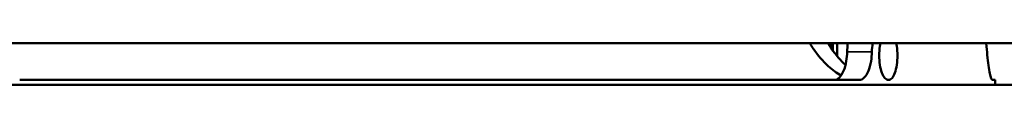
# Model space of a CAD drawing. Header units: millimetres. Extents: x -687 to 6545, y -1613 to 2022.
# Tile 13 of 36: x 3097.82 to 3258.84, y 644.72 to 651.5. Entities that reach past the tile are written whole.
import ezdxf

# ---------------------------------------------------------------- set-up
doc = ezdxf.new("R2010")
doc.units = ezdxf.units.MM
doc.layers.add('Видимые тонкие (ГОСТ)', color=7, linetype='Continuous', lineweight=35)
doc.layers.add('Видимый контур (ГОСТ)', color=7, linetype='Continuous', lineweight=50)

msp = doc.modelspace()

# ---------------------------------------------------------------- linework, layer by layer
at = {"layer": 'Видимые тонкие (ГОСТ)'}
for p, q in [((3230.45, 651.5), (3230.45, 650.8)), ((3237.18, 650.08), (3233.14, 650.08))]:
    msp.add_line(p, q, dxfattribs=at)
at = {"layer": 'Видимый контур (ГОСТ)'}
for p, q in [((3261.05, 651.5), (2887.89, 651.5)), ((3230.8, 650.3), (3230.8, 651.5)), ((3231.51, 651.5), (3231.51, 649.39)), ((3262.85, 644.72), (2751.85, 644.72)), ((3097.82, 645.5), (3235.12, 645.5)), ((3256.87, 645.5), (3257.35, 645.5)), ((3257.35, 644.72), (3257.35, 645.5))]:
    msp.add_line(p, q, dxfattribs=at)
for points, knots in [([(3232.16, 646.25), (3231.46, 646.62), (3230.74, 647.13), (3229.18, 648.56), (3228.35, 649.53), (3227.37, 650.94), (3227.19, 651.21), (3227.01, 651.5)], [5.483782, 5.483782, 5.483782, 5.483782, 5.989766, 5.989766, 6.593004, 6.593004, 6.735246, 6.735246, 6.735246, 6.735246]), ([(3229.98, 651.5), (3230.17, 651.21), (3230.35, 650.94), (3231.28, 649.61), (3232.06, 648.69), (3232.86, 647.95)], [-6.7214131, -6.7214131, -6.7214131, -6.7214131, -6.5789849, -6.5789849, -6.0188972, -6.0188972, -6.0188972, -6.0188972]), ([(3238.37, 649.5), (3238.37, 650), (3238.41, 650.54), (3238.51, 651.19), (3238.54, 651.35), (3238.58, 651.5)], [0, 0, 0, 0, 0.15054, 0.15054, 0.200597, 0.200597, 0.200597, 0.200597]), ([(3241.17, 651.5), (3241.2, 651.35), (3241.23, 651.19), (3241.33, 650.54), (3241.36, 650), (3241.36, 649), (3241.33, 648.46), (3241.18, 647.48), (3241.07, 647.03), (3240.82, 646.32), (3240.65, 646.01), (3240.29, 645.6), (3240.09, 645.5), (3239.71, 645.5), (3239.51, 645.6), (3239.13, 646.01), (3238.96, 646.32), (3238.68, 647.04), (3238.56, 647.48), (3238.41, 648.46), (3238.37, 649), (3238.37, 649.5)], [1.017433, 1.017433, 1.017433, 1.017433, 1.067388, 1.067388, 1.217886, 1.217886, 1.368384, 1.368384, 1.518883, 1.518883, 1.672635, 1.672635, 1.826388, 1.826388, 1.98054, 1.98054, 2.134692, 2.134692, 2.285232, 2.285232, 2.435772, 2.435772, 2.435772, 2.435772]), ([(3256.87, 645.5), (3256.76, 645.5), (3256.62, 645.85), (3256.33, 647.28), (3256.18, 648.36), (3255.99, 650.17), (3255.94, 650.81), (3255.89, 651.5)], [-2.113741, -2.113741, -2.113741, -2.113741, -1.584048, -1.584048, -1.054355, -1.054355, -0.813105, -0.813105, -0.813105, -0.813105]), ([(3231.05, 645.5), (3231.32, 645.5), (3231.6, 645.63), (3232.13, 646.14), (3232.36, 646.53), (3232.73, 647.42), (3232.89, 647.98), (3233.07, 649.07), (3233.12, 649.58), (3233.14, 650.08)], [0.7669261, 0.7669261, 0.7669261, 0.7669261, 0.9614784, 0.9614784, 1.1560308, 1.1560308, 1.3440213, 1.3440213, 1.4908341, 1.4908341, 1.4908341, 1.4908341]), ([(3237.18, 650.08), (3237.17, 649.58), (3237.12, 649.07), (3236.94, 647.98), (3236.78, 647.42), (3236.42, 646.53), (3236.18, 646.14), (3235.67, 645.63), (3235.38, 645.5), (3235.12, 645.5)], [1.572344, 1.572344, 1.572344, 1.572344, 1.7191687, 1.7191687, 1.9071707, 1.9071707, 2.1015166, 2.1015166, 2.2958625, 2.2958625, 2.2958625, 2.2958625])]:
    msp.add_open_spline(points, degree=3, knots=knots, dxfattribs=at)
for points in [[(3233.14, 650.08), (3233.15, 650.55), (3233.19, 651.03), (3233.25, 651.5)], [(3237.29, 651.5), (3237.24, 651.03), (3237.2, 650.55), (3237.18, 650.08)]]:
    msp.add_open_spline(points, degree=3, dxfattribs=at)

doc.saveas('drawing.dxf')
